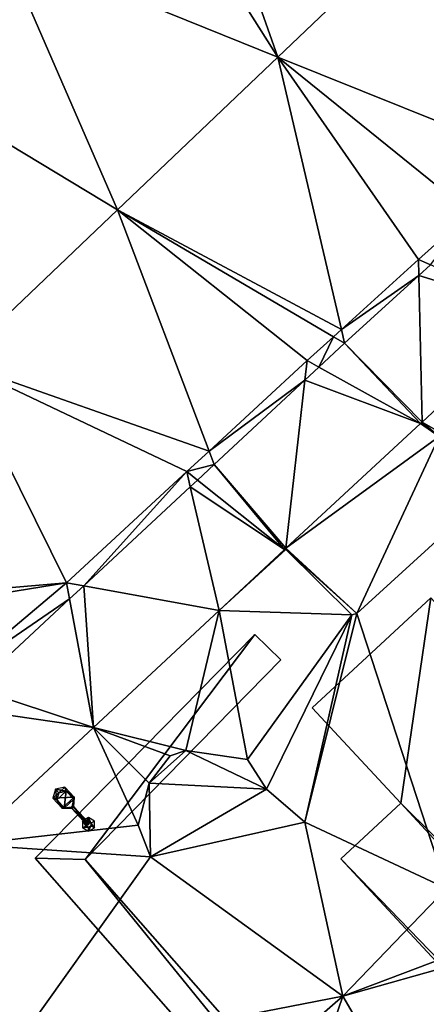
# Model space of a CAD drawing. Header units: inches. Extents: x 572839 to 573167, y 7035528 to 7035769.
# Tile 26 of 50: x 573030 to 573039, y 7035648 to 7035669. Entities that reach past the tile are written whole.
import ezdxf

# ---------------------------------------------------------------- set-up
doc = ezdxf.new("R2010")
doc.units = ezdxf.units.IN
doc.header["$MEASUREMENT"] = 0
for name, color, linetype in [('Bygning', 10, 'Continuous'), ('Objekter_Hekk', 10, 'Continuous'), ('Objekter_Mast', 10, 'Continuous'), ('Terreng_ortofoto', 10, 'Continuous')]:
    doc.layers.add(name, color=color, linetype=linetype)

msp = doc.modelspace()

# ---------------------------------------------------------------- linework, layer by layer
at = {"layer": 'Bygning', "color": 74, "true_color": 0x55aa00}
for points in [[(573036.27, 7035654.32, 48.81), (573038.87, 7035656.73, 48.72), (573038.87, 7035656.73, 37.988), (573036.27, 7035654.32, 38)], [(573038.21, 7035652.24, 48.81), (573036.27, 7035654.32, 48.81), (573036.27, 7035654.32, 38), (573038.21, 7035652.24, 38)], [(573036.9, 7035651.021, 48.81), (573038.21, 7035652.24, 48.81), (573038.21, 7035652.24, 38), (573036.9, 7035651.021, 38)], [(573092.04, 7035591.68, 48.81), (573036.9, 7035651.021, 48.81), (573036.9, 7035651.021, 38), (573092.04, 7035591.68, 37.905)]]:
    msp.add_3dface(points, dxfattribs=at)
at = {"layer": 'Terreng_ortofoto'}
for points in [[(573035.516, 7035668.558, 38.506), (573033.423, 7035674.5, 38.585), (573032.38, 7035673.521, 38.53)], [(573035.516, 7035668.558, 38.506), (573039.025, 7035671.897, 38.617), (573033.423, 7035674.5, 38.585)], [(573035.516, 7035668.558, 38.506), (573032.38, 7035673.521, 38.53), (573029.495, 7035670.995, 38.38)], [(573041.04, 7035666.34, 38.42), (573039.025, 7035671.897, 38.617), (573035.516, 7035668.558, 38.506)], [(573032.008, 7035665.219, 38.394), (573029.495, 7035670.995, 38.38), (573026.61, 7035668.47, 38.23)], [(573035.516, 7035668.558, 38.506), (573029.495, 7035670.995, 38.38), (573032.008, 7035665.219, 38.394)], [(573028.499, 7035661.879, 38.282), (573032.008, 7035665.219, 38.394), (573026.61, 7035668.47, 38.23)], [(573035.516, 7035668.558, 38.506), (573032.008, 7035665.219, 38.394), (573036.91, 7035662.599, 38.318)], [(573035.516, 7035668.558, 38.506), (573036.91, 7035662.599, 38.318), (573038.6, 7035664.13, 38.36)], [(573041.04, 7035666.34, 38.42), (573035.516, 7035668.558, 38.506), (573039.734, 7035665.157, 38.388)], [(573039.734, 7035665.157, 38.388), (573035.516, 7035668.558, 38.506), (573038.6, 7035664.13, 38.36)], [(573034.012, 7035659.94, 38.223), (573032.008, 7035665.219, 38.394), (573028.499, 7035661.879, 38.282)], [(573036.16, 7035661.92, 38.3), (573036.737, 7035662.443, 38.314), (573032.008, 7035665.219, 38.394)], [(573036.16, 7035661.92, 38.3), (573032.008, 7035665.219, 38.394), (573034.012, 7035659.94, 38.223)], [(573032.008, 7035665.219, 38.394), (573036.737, 7035662.443, 38.314), (573036.91, 7035662.599, 38.318)], [(573039.734, 7035665.157, 38.388), (573038.6, 7035664.13, 38.36), (573038.863, 7035664.015, 38.377)], [(573036.91, 7035662.599, 38.318), (573038.607, 7035663.782, 38.37), (573038.6, 7035664.13, 38.36)], [(573038.6, 7035664.13, 38.36), (573038.607, 7035663.782, 38.37), (573038.863, 7035664.015, 38.377)], [(573041.25, 7035662.97, 38.32), (573038.863, 7035664.015, 38.377), (573038.607, 7035663.782, 38.37)], [(573036.98, 7035662.3, 38.33), (573038.607, 7035663.782, 38.37), (573036.91, 7035662.599, 38.318)], [(573038.675, 7035660.575, 38.25), (573038.607, 7035663.782, 38.37), (573036.98, 7035662.3, 38.33)], [(573038.675, 7035660.575, 38.25), (573041.25, 7035662.97, 38.32), (573038.607, 7035663.782, 38.37)], [(573038.675, 7035660.575, 38.25), (573039.29, 7035660.22, 38.16), (573041.25, 7035662.97, 38.32)], [(573036.16, 7035661.92, 38.3), (573036.418, 7035661.778, 38.32), (573036.737, 7035662.443, 38.314)], [(573036.418, 7035661.778, 38.32), (573036.98, 7035662.3, 38.33), (573036.737, 7035662.443, 38.314)], [(573036.98, 7035662.3, 38.33), (573036.91, 7035662.599, 38.318), (573036.737, 7035662.443, 38.314)], [(573036.418, 7035661.778, 38.32), (573038.645, 7035660.547, 38.25), (573036.98, 7035662.3, 38.33)], [(573038.675, 7035660.575, 38.25), (573036.98, 7035662.3, 38.33), (573038.645, 7035660.547, 38.25)], [(573028.499, 7035661.879, 38.282), (573026.704, 7035656.704, 38.17), (573030.89, 7035657.061, 38.11)], [(573034.012, 7035659.94, 38.223), (573028.499, 7035661.879, 38.282), (573033.525, 7035659.491, 38.205)], [(573033.525, 7035659.491, 38.205), (573028.499, 7035661.879, 38.282), (573030.89, 7035657.061, 38.11)], [(573036.16, 7035661.92, 38.3), (573034.012, 7035659.94, 38.223), (573036.112, 7035661.493, 38.314)], [(573036.16, 7035661.92, 38.3), (573036.112, 7035661.493, 38.314), (573036.418, 7035661.778, 38.32)], [(573036.418, 7035661.778, 38.32), (573036.112, 7035661.493, 38.314), (573038.645, 7035660.547, 38.25)], [(573034.123, 7035659.647, 38.277), (573036.112, 7035661.493, 38.314), (573034.012, 7035659.94, 38.223)], [(573034.123, 7035659.647, 38.277), (573035.695, 7035657.814, 38.17), (573036.112, 7035661.493, 38.314)], [(573038.645, 7035660.547, 38.25), (573036.112, 7035661.493, 38.314), (573035.695, 7035657.814, 38.17)], [(573038.645, 7035660.547, 38.25), (573035.695, 7035657.814, 38.17), (573039.05, 7035660.26, 38.16)], [(573038.675, 7035660.575, 38.25), (573038.645, 7035660.547, 38.25), (573038.676, 7035660.549, 38.25)], [(573038.645, 7035660.547, 38.25), (573039.05, 7035660.26, 38.16), (573038.676, 7035660.549, 38.25)], [(573038.675, 7035660.575, 38.25), (573038.676, 7035660.549, 38.25), (573039.05, 7035660.26, 38.16)], [(573038.675, 7035660.575, 38.25), (573039.05, 7035660.26, 38.16), (573039.29, 7035660.22, 38.16)], [(573037.25, 7035656.39, 38), (573039.05, 7035660.26, 38.16), (573035.695, 7035657.814, 38.17)], [(573040.06, 7035658.95, 37.975), (573039.05, 7035660.26, 38.16), (573037.25, 7035656.39, 38)], [(573034.123, 7035659.647, 38.277), (573034.012, 7035659.94, 38.223), (573033.525, 7035659.491, 38.205)], [(573034.123, 7035659.647, 38.277), (573033.525, 7035659.491, 38.205), (573033.757, 7035659.306, 38.27)], [(573034.123, 7035659.647, 38.277), (573033.757, 7035659.306, 38.27), (573035.665, 7035657.786, 38.17)], [(573034.123, 7035659.647, 38.277), (573035.665, 7035657.786, 38.17), (573035.695, 7035657.814, 38.17)], [(573033.525, 7035659.491, 38.205), (573030.89, 7035657.061, 38.11), (573031.267, 7035656.993, 38.223)], [(573033.525, 7035659.491, 38.205), (573031.267, 7035656.993, 38.223), (573033.601, 7035659.162, 38.267)], [(573033.525, 7035659.491, 38.205), (573033.601, 7035659.162, 38.267), (573033.757, 7035659.306, 38.27)], [(573033.601, 7035659.162, 38.267), (573035.665, 7035657.786, 38.17), (573033.757, 7035659.306, 38.27)], [(573031.267, 7035656.993, 38.223), (573034.23, 7035656.45, 38.13), (573033.601, 7035659.162, 38.267)], [(573033.601, 7035659.162, 38.267), (573034.23, 7035656.45, 38.13), (573035.665, 7035657.786, 38.17)], [(573040.06, 7035658.95, 37.975), (573037.25, 7035656.39, 38), (573039.21, 7035650.372, 38)], [(573037.14, 7035656.36, 38), (573035.694, 7035657.786, 38.17), (573034.23, 7035656.45, 38.13)], [(573035.694, 7035657.786, 38.17), (573035.665, 7035657.786, 38.17), (573034.23, 7035656.45, 38.13)], [(573035.694, 7035657.786, 38.17), (573035.695, 7035657.814, 38.17), (573035.665, 7035657.786, 38.17)], [(573037.25, 7035656.39, 38), (573035.695, 7035657.814, 38.17), (573035.694, 7035657.786, 38.17)], [(573037.25, 7035656.39, 38), (573035.694, 7035657.786, 38.17), (573037.14, 7035656.36, 38)], [(573030.89, 7035657.061, 38.11), (573026.704, 7035656.704, 38.17), (573026.967, 7035656.422, 38.17)], [(573030.89, 7035657.061, 38.11), (573026.967, 7035656.422, 38.17), (573028.36, 7035654.93, 38.17)], [(573030.89, 7035657.061, 38.11), (573028.36, 7035654.93, 38.17), (573030.956, 7035656.705, 38.218)], [(573031.267, 7035656.993, 38.223), (573030.89, 7035657.061, 38.11), (573030.956, 7035656.705, 38.218)], [(573031.267, 7035656.993, 38.223), (573030.956, 7035656.705, 38.218), (573031.48, 7035653.89, 38.115)], [(573031.267, 7035656.993, 38.223), (573031.48, 7035653.89, 38.115), (573034.23, 7035656.45, 38.13)], [(573028.36, 7035654.93, 38.17), (573028.864, 7035654.762, 38.178), (573030.956, 7035656.705, 38.218)], [(573028.864, 7035654.762, 38.178), (573031.48, 7035653.89, 38.115), (573030.956, 7035656.705, 38.218)], [(573034.23, 7035656.45, 38.13), (573031.48, 7035653.89, 38.115), (573033.5, 7035653.392, 38)], [(573034.23, 7035656.45, 38.13), (573033.5, 7035653.392, 38), (573034.85, 7035653.192, 38)], [(573037.14, 7035656.36, 38), (573034.23, 7035656.45, 38.13), (573034.85, 7035653.192, 38)], [(573037.25, 7035656.39, 38), (573037.14, 7035656.36, 38), (573036.11, 7035651.823, 38)], [(573037.25, 7035656.39, 38), (573036.11, 7035651.823, 38), (573039.21, 7035650.372, 38)], [(573037.14, 7035656.36, 38), (573034.85, 7035653.192, 38), (573035.27, 7035652.542, 38)], [(573037.14, 7035656.36, 38), (573035.27, 7035652.542, 38), (573036.11, 7035651.823, 38)], [(573028.41, 7035654.34, 38.17), (573031.48, 7035653.89, 38.115), (573028.864, 7035654.762, 38.178)], [(573028.41, 7035654.34, 38.17), (573028.73, 7035651.33, 38.1), (573031.48, 7035653.89, 38.115)], [(573031.48, 7035653.89, 38.115), (573028.73, 7035651.33, 38.1), (573032.46, 7035651.752, 38)], [(573031.48, 7035653.89, 38.115), (573032.46, 7035651.752, 38), (573032.7, 7035652.672, 38)], [(573031.48, 7035653.89, 38.115), (573032.7, 7035652.672, 38), (573033.16, 7035653.272, 38)], [(573031.48, 7035653.89, 38.115), (573033.16, 7035653.272, 38), (573033.5, 7035653.392, 38)], [(573033.16, 7035653.272, 38), (573032.7, 7035652.672, 38), (573033.5, 7035653.392, 38)], [(573033.5, 7035653.392, 38), (573032.7, 7035652.672, 38), (573035.27, 7035652.542, 38)], [(573033.5, 7035653.392, 38), (573035.27, 7035652.542, 38), (573034.85, 7035653.192, 38)], [(573032.73, 7035651.062, 38), (573032.7, 7035652.672, 38), (573032.46, 7035651.752, 38)], [(573035.27, 7035652.542, 38), (573032.7, 7035652.672, 38), (573032.73, 7035651.062, 38)], [(573035.27, 7035652.542, 38), (573032.73, 7035651.062, 38), (573036.11, 7035651.823, 38)], [(573032.73, 7035651.062, 38), (573032.46, 7035651.752, 38), (573028.73, 7035651.33, 38.1)], [(573036.11, 7035651.823, 38), (573032.73, 7035651.062, 38), (573036.94, 7035648.012, 38)], [(573039.21, 7035650.372, 38), (573036.11, 7035651.823, 38), (573036.94, 7035648.012, 38)], [(573032.73, 7035651.062, 38), (573028.73, 7035651.33, 38.1), (573029.525, 7035646.572, 38.16)], [(573032.73, 7035651.062, 38), (573029.525, 7035646.572, 38.16), (573036.94, 7035648.012, 38)], [(573040.17, 7035649.232, 38), (573039.21, 7035650.372, 38), (573036.94, 7035648.012, 38)], [(573040.17, 7035649.232, 38), (573036.94, 7035648.012, 38), (573040.57, 7035649.032, 38)], [(573040.57, 7035649.032, 38), (573036.94, 7035648.012, 38), (573039.46, 7035643.702, 38)], [(573036.94, 7035648.012, 38), (573029.525, 7035646.572, 38.16), (573032.01, 7035643.715, 38.16)], [(573036.94, 7035648.012, 38), (573032.01, 7035643.715, 38.16), (573034.495, 7035640.857, 38.16)], [(573036.94, 7035648.012, 38), (573034.495, 7035640.857, 38.16), (573039.46, 7035643.702, 38)]]:
    msp.add_3dface(points, dxfattribs=at)

# ---------------------------------------------------------------- meshes
at = {"layer": 'Bygning', "color": 74, "true_color": 0x55aa00}
mesh = msp.add_polyface(dxfattribs=at)
corners = [(573095.22, 7035590.68, 48.76), (573097.91, 7035593.18, 48.72), (573093.24, 7035592.811, 48.81), (573036.9, 7035651.021, 48.81), (573092.04, 7035591.68, 48.81), (573038.21, 7035652.24, 48.81), (573038.87, 7035656.73, 48.72), (573036.27, 7035654.32, 48.81)]
mesh.append_faces([[corners[k] for k in face] for face in [(2, 1, 5), (3, 2, 5), (5, 6, 7), (5, 1, 6), (3, 4, 2), (0, 1, 2)]])
mesh = msp.add_polyface(dxfattribs=at)
corners = [(573095.22, 7035590.68, 48.76), (573097.91, 7035593.18, 48.72), (573093.24, 7035592.811, 48.81), (573036.9, 7035651.021, 48.81), (573092.04, 7035591.68, 48.81), (573038.21, 7035652.24, 48.81), (573038.87, 7035656.73, 48.72), (573036.27, 7035654.32, 48.81)]
mesh.append_faces([[corners[k] for k in face] for face in [(2, 1, 5), (3, 2, 5), (5, 6, 7), (5, 1, 6), (3, 4, 2), (0, 1, 2)]])
at = {"layer": 'Objekter_Hekk', "color": 24, "true_color": 0xaa170d}
mesh = msp.add_polyface(dxfattribs=at)
corners = [(573063.142, 7035613.955, 38.287), (573063.738, 7035614.489, 38.194), (573044.939, 7035635.485, 38.027), (573044.341, 7035634.955, 38.049), (573031.296, 7035651.006, 38.038), (573030.204, 7035651.036, 38.065), (573035.585, 7035655.37, 38.035), (573035.015, 7035655.93, 38.077), (573035.015, 7035655.93, 38.89), (573030.204, 7035651.036, 39.07), (573035.585, 7035655.37, 38.89), (573063.738, 7035614.489, 39.19), (573063.142, 7035613.955, 39.19), (573044.939, 7035635.485, 39.02), (573044.341, 7035634.955, 39.02), (573031.296, 7035651.006, 39.07)]
mesh.append_faces([[corners[k] for k in face] for face in [(10, 15, 4), (10, 4, 6), (10, 15, 4), (10, 4, 6), (15, 13, 4), (13, 2, 4), (13, 11, 1), (13, 1, 2), (11, 12, 0), (11, 0, 1), (12, 14, 0), (14, 3, 0), (14, 13, 15), (15, 8, 9), (15, 10, 8), (14, 15, 9), (12, 13, 14), (12, 11, 13), (14, 9, 5), (14, 5, 3), (12, 14, 0), (14, 3, 0), (14, 9, 5), (14, 5, 3), (9, 8, 5), (8, 7, 5), (8, 10, 7), (10, 6, 7), (15, 13, 4), (13, 2, 4), (13, 11, 1), (13, 1, 2), (14, 13, 15), (15, 8, 9), (15, 10, 8), (14, 15, 9), (12, 13, 14), (12, 11, 13), (11, 12, 0), (11, 0, 1), (3, 2, 4), (4, 7, 5), (4, 6, 7), (3, 4, 5), (0, 2, 3), (0, 1, 2), (8, 10, 7), (10, 6, 7), (9, 8, 5), (8, 7, 5), (3, 2, 4), (4, 7, 5), (4, 6, 7), (3, 4, 5), (0, 2, 3), (0, 1, 2)]], dxfattribs={"color": 84})
mesh = msp.add_polyface(dxfattribs=at)
corners = [(573063.142, 7035613.955, 38.287), (573063.738, 7035614.489, 38.194), (573044.939, 7035635.485, 38.027), (573044.341, 7035634.955, 38.049), (573031.296, 7035651.006, 38.038), (573030.204, 7035651.036, 38.065), (573035.585, 7035655.37, 38.035), (573035.015, 7035655.93, 38.077), (573035.015, 7035655.93, 38.89), (573030.204, 7035651.036, 39.07), (573035.585, 7035655.37, 38.89), (573063.738, 7035614.489, 39.19), (573063.142, 7035613.955, 39.19), (573044.939, 7035635.485, 39.02), (573044.341, 7035634.955, 39.02), (573031.296, 7035651.006, 39.07)]
mesh.append_faces([[corners[k] for k in face] for face in [(10, 15, 4), (10, 4, 6), (10, 15, 4), (10, 4, 6), (15, 13, 4), (13, 2, 4), (13, 11, 1), (13, 1, 2), (11, 12, 0), (11, 0, 1), (12, 14, 0), (14, 3, 0), (14, 13, 15), (15, 8, 9), (15, 10, 8), (14, 15, 9), (12, 13, 14), (12, 11, 13), (14, 9, 5), (14, 5, 3), (12, 14, 0), (14, 3, 0), (14, 9, 5), (14, 5, 3), (9, 8, 5), (8, 7, 5), (8, 10, 7), (10, 6, 7), (15, 13, 4), (13, 2, 4), (13, 11, 1), (13, 1, 2), (14, 13, 15), (15, 8, 9), (15, 10, 8), (14, 15, 9), (12, 13, 14), (12, 11, 13), (11, 12, 0), (11, 0, 1), (3, 2, 4), (4, 7, 5), (4, 6, 7), (3, 4, 5), (0, 2, 3), (0, 1, 2), (8, 10, 7), (10, 6, 7), (9, 8, 5), (8, 7, 5), (3, 2, 4), (4, 7, 5), (4, 6, 7), (3, 4, 5), (0, 2, 3), (0, 1, 2)]])
at = {"layer": 'Objekter_Mast', "color": 24, "true_color": 0xaa170d}
mesh = msp.add_polyface(dxfattribs=at)
corners = [(573030.675, 7035652.306, 44.209), (573030.591, 7035652.344, 44.089), (573030.795, 7035652.124, 44.014), (573030.839, 7035652.13, 44.134), (573031.008, 7035652.124, 44.08), (573031.007, 7035652.117, 43.96), (573031.348, 7035651.751, 43.84), (573031.37, 7035651.771, 43.84), (573031.392, 7035651.791, 43.84), (573031.051, 7035652.157, 43.96), (573031.059, 7035652.369, 44.014), (573030.854, 7035652.589, 44.089), (573030.651, 7035652.543, 44.14), (573031.281, 7035651.832, 43.96), (573031.316, 7035651.864, 43.96), (573031.298, 7035651.848, 43.96), (573031.318, 7035651.801, 44.26), (573031.37, 7035651.921, 38.035), (573031.24, 7035651.845, 38.035), (573031.37, 7035651.831, 44.26), (573031.043, 7035652.157, 44.08), (573031.05, 7035652.327, 44.134), (573030.886, 7035652.502, 44.209), (573030.723, 7035652.466, 44.26), (573031.318, 7035651.741, 44.26), (573031.24, 7035651.695, 38.035), (573031.422, 7035651.801, 44.26), (573031.5, 7035651.697, 38.035), (573031.5, 7035651.846, 38.035), (573031.422, 7035651.741, 44.26), (573031.37, 7035651.711, 44.26), (573031.371, 7035651.621, 38.035)]
mesh.append_faces([[corners[k] for k in face] for face in [(19, 26, 17), (26, 28, 17), (29, 30, 31), (29, 31, 27), (19, 26, 17), (26, 28, 17), (20, 4, 15), (0, 22, 23), (3, 22, 0), (20, 3, 4), (20, 21, 3), (21, 22, 3), (15, 14, 20), (4, 13, 15), (0, 23, 12), (0, 12, 1), (23, 22, 12), (22, 11, 12), (20, 4, 15), (0, 22, 23), (3, 22, 0), (20, 3, 4), (20, 21, 3), (21, 22, 3), (15, 14, 20), (4, 13, 15), (22, 21, 10), (22, 10, 11), (21, 20, 10), (20, 9, 10), (26, 29, 27), (26, 27, 28), (15, 13, 7), (13, 6, 7), (20, 14, 9), (14, 8, 9), (14, 15, 7), (14, 7, 8), (13, 4, 5), (13, 5, 6), (19, 26, 17), (26, 28, 17), (30, 24, 25), (30, 25, 31), (29, 30, 31), (29, 31, 27), (4, 3, 2), (4, 2, 5), (26, 29, 27), (26, 27, 28), (29, 30, 31), (29, 31, 27), (3, 0, 2), (0, 1, 2), (30, 24, 25), (30, 25, 31), (24, 16, 18), (24, 18, 25), (30, 24, 25), (30, 25, 31), (0, 23, 12), (0, 12, 1), (16, 19, 17), (16, 17, 18), (9, 5, 7), (1, 11, 12), (9, 10, 5), (10, 11, 1), (10, 1, 2), (5, 10, 2), (7, 8, 9), (5, 6, 7), (23, 22, 12), (22, 11, 12), (20, 4, 15), (0, 22, 23), (3, 22, 0), (20, 3, 4), (20, 21, 3), (21, 22, 3), (15, 14, 20), (4, 13, 15), (15, 13, 7), (13, 6, 7), (26, 29, 27), (26, 27, 28), (24, 16, 18), (24, 18, 25), (24, 16, 18), (24, 18, 25), (22, 21, 10), (22, 10, 11), (13, 4, 5), (13, 5, 6), (4, 3, 2), (4, 2, 5), (21, 20, 10), (20, 9, 10), (3, 0, 2), (0, 1, 2), (0, 23, 12), (0, 12, 1), (16, 19, 17), (16, 17, 18), (20, 14, 9), (14, 8, 9), (23, 22, 12), (22, 11, 12), (22, 21, 10), (22, 10, 11), (14, 15, 7), (14, 7, 8), (21, 20, 10), (20, 9, 10), (20, 14, 9), (14, 8, 9), (16, 19, 17), (16, 17, 18), (9, 5, 7), (1, 11, 12), (9, 10, 5), (10, 11, 1), (10, 1, 2), (5, 10, 2), (7, 8, 9), (5, 6, 7), (15, 13, 7), (13, 6, 7), (14, 15, 7), (14, 7, 8), (13, 4, 5), (13, 5, 6), (9, 5, 7), (1, 11, 12), (9, 10, 5), (10, 11, 1), (10, 1, 2), (5, 10, 2), (7, 8, 9), (5, 6, 7), (4, 3, 2), (4, 2, 5), (3, 0, 2), (0, 1, 2)]], dxfattribs={"color": 34})
mesh = msp.add_polyface(dxfattribs=at)
corners = [(573030.675, 7035652.306, 44.209), (573030.591, 7035652.344, 44.089), (573030.795, 7035652.124, 44.014), (573030.839, 7035652.13, 44.134), (573031.008, 7035652.124, 44.08), (573031.007, 7035652.117, 43.96), (573031.348, 7035651.751, 43.84), (573031.37, 7035651.771, 43.84), (573031.392, 7035651.791, 43.84), (573031.051, 7035652.157, 43.96), (573031.059, 7035652.369, 44.014), (573030.854, 7035652.589, 44.089), (573030.651, 7035652.543, 44.14), (573031.281, 7035651.832, 43.96), (573031.316, 7035651.864, 43.96), (573031.298, 7035651.848, 43.96), (573031.318, 7035651.801, 44.26), (573031.37, 7035651.921, 38.035), (573031.24, 7035651.845, 38.035), (573031.37, 7035651.831, 44.26), (573031.043, 7035652.157, 44.08), (573031.05, 7035652.327, 44.134), (573030.886, 7035652.502, 44.209), (573030.723, 7035652.466, 44.26), (573031.318, 7035651.741, 44.26), (573031.24, 7035651.695, 38.035), (573031.422, 7035651.801, 44.26), (573031.5, 7035651.697, 38.035), (573031.5, 7035651.846, 38.035), (573031.422, 7035651.741, 44.26), (573031.37, 7035651.711, 44.26), (573031.371, 7035651.621, 38.035)]
mesh.append_faces([[corners[k] for k in face] for face in [(19, 26, 17), (26, 28, 17), (29, 30, 31), (29, 31, 27), (19, 26, 17), (26, 28, 17), (20, 4, 15), (0, 22, 23), (3, 22, 0), (20, 3, 4), (20, 21, 3), (21, 22, 3), (15, 14, 20), (4, 13, 15), (0, 23, 12), (0, 12, 1), (23, 22, 12), (22, 11, 12), (20, 4, 15), (0, 22, 23), (3, 22, 0), (20, 3, 4), (20, 21, 3), (21, 22, 3), (15, 14, 20), (4, 13, 15), (22, 21, 10), (22, 10, 11), (21, 20, 10), (20, 9, 10), (26, 29, 27), (26, 27, 28), (15, 13, 7), (13, 6, 7), (20, 14, 9), (14, 8, 9), (14, 15, 7), (14, 7, 8), (13, 4, 5), (13, 5, 6), (19, 26, 17), (26, 28, 17), (30, 24, 25), (30, 25, 31), (29, 30, 31), (29, 31, 27), (4, 3, 2), (4, 2, 5), (26, 29, 27), (26, 27, 28), (29, 30, 31), (29, 31, 27), (3, 0, 2), (0, 1, 2), (30, 24, 25), (30, 25, 31), (24, 16, 18), (24, 18, 25), (30, 24, 25), (30, 25, 31), (0, 23, 12), (0, 12, 1), (16, 19, 17), (16, 17, 18), (9, 5, 7), (1, 11, 12), (9, 10, 5), (10, 11, 1), (10, 1, 2), (5, 10, 2), (7, 8, 9), (5, 6, 7), (23, 22, 12), (22, 11, 12), (20, 4, 15), (0, 22, 23), (3, 22, 0), (20, 3, 4), (20, 21, 3), (21, 22, 3), (15, 14, 20), (4, 13, 15), (15, 13, 7), (13, 6, 7), (26, 29, 27), (26, 27, 28), (24, 16, 18), (24, 18, 25), (24, 16, 18), (24, 18, 25), (22, 21, 10), (22, 10, 11), (13, 4, 5), (13, 5, 6), (4, 3, 2), (4, 2, 5), (21, 20, 10), (20, 9, 10), (3, 0, 2), (0, 1, 2), (0, 23, 12), (0, 12, 1), (16, 19, 17), (16, 17, 18), (20, 14, 9), (14, 8, 9), (23, 22, 12), (22, 11, 12), (22, 21, 10), (22, 10, 11), (14, 15, 7), (14, 7, 8), (21, 20, 10), (20, 9, 10), (20, 14, 9), (14, 8, 9), (16, 19, 17), (16, 17, 18), (9, 5, 7), (1, 11, 12), (9, 10, 5), (10, 11, 1), (10, 1, 2), (5, 10, 2), (7, 8, 9), (5, 6, 7), (15, 13, 7), (13, 6, 7), (14, 15, 7), (14, 7, 8), (13, 4, 5), (13, 5, 6), (9, 5, 7), (1, 11, 12), (9, 10, 5), (10, 11, 1), (10, 1, 2), (5, 10, 2), (7, 8, 9), (5, 6, 7), (4, 3, 2), (4, 2, 5), (3, 0, 2), (0, 1, 2)]])

doc.saveas('drawing.dxf')
